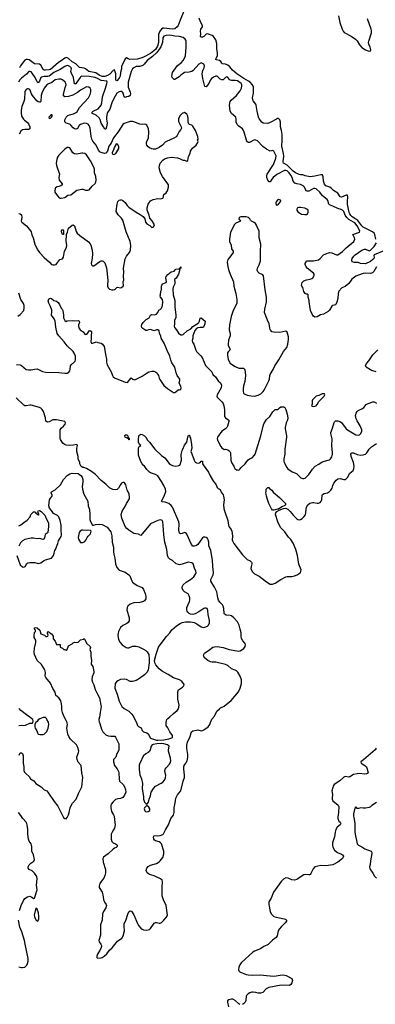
# Model space of a CAD drawing. Header units: inches. Extents: x 2220522 to 2384314, y 721474 to 893490.
# Tile 21 of 256: x 2242043 to 2247931, y 755334 to 771647. Entities that reach past the tile are written whole.
import ezdxf

# ---------------------------------------------------------------- set-up
doc = ezdxf.new("R2010")
doc.units = ezdxf.units.IN
doc.header["$MEASUREMENT"] = 0
for name, color, linetype in [('C2745', 7, 'Continuous'), ('C2746', 7, 'Continuous'), ('C2747', 7, 'Continuous')]:
    doc.layers.add(name, color=color, linetype=linetype)

msp = doc.modelspace()

# ---------------------------------------------------------------- linework, layer by layer
at = {"layer": 'C2745', "color": 5}
for points, elevation in [([(2242030, 759954), (2242070, 759959), (2242110, 759951), (2242141, 759959), (2242210, 759992), (2242247, 759993), (2242262, 759998), (2242262, 760000)], 240), ([(2242036, 759464), (2242050, 759501), (2242070, 759501), (2242090, 759491), (2242102, 759450), (2242099, 759330), (2242109, 759270), (2242113, 759210), (2242122, 759182), (2242150, 759150), (2242198, 759110), (2242223, 759070), (2242274, 759034), (2242310, 758994), (2242396, 758936), (2242450, 758888), (2242490, 758871), (2242510, 758851), (2242615, 758695), (2242676, 758616), (2242750, 758463), (2242770, 758431), (2242790, 758411), (2242810, 758406), (2242830, 758431), (2242850, 758471), (2242864, 758510), (2242879, 758590), (2242893, 758630), (2242916, 758664), (2242978, 758730), (2243016, 758824), (2243070, 758937), (2243087, 759090), (2243071, 759171), (2243063, 759290), (2243010, 759347), (2242993, 759390), (2242990, 759430), (2243015, 759505), (2243019, 759530), (2243005, 759590), (2242982, 759630), (2242885, 759725), (2242856, 759770), (2242840, 759810), (2242825, 759910), (2242832, 759970), (2242829, 759990), (2242826, 760000)], 220), ([(2242310, 760000), (2242305, 759995), (2242292, 759968), (2242291, 759930), (2242298, 759910), (2242325, 759865), (2242338, 759830), (2242350, 759812), (2242376, 759804), (2242430, 759802), (2242450, 759812), (2242490, 759852), (2242513, 759910), (2242526, 759970), (2242522, 760000)], 240), ([(2243364, 760000), (2243387, 759933), (2243397, 759890), (2243421, 759850), (2243470, 759800), (2243510, 759780), (2243550, 759775), (2243590, 759779), (2243615, 759775), (2243630, 759758), (2243670, 759683), (2243682, 759650), (2243686, 759550), (2243668, 759510), (2243653, 759490), (2243633, 759430), (2243610, 759409), (2243598, 759390), (2243595, 759350), (2243612, 759290), (2243655, 759235), (2243679, 759190), (2243684, 759170), (2243688, 759068), (2243696, 759030), (2243753, 758973), (2243779, 758939), (2243797, 758890), (2243799, 758850), (2243780, 758800), (2243750, 758761), (2243710, 758741), (2243670, 758739), (2243630, 758728), (2243589, 758690), (2243559, 758650), (2243550, 758630), (2243550, 758590), (2243562, 758530), (2243595, 758475), (2243605, 758450), (2243610, 758390), (2243625, 758310), (2243610, 758250), (2243585, 758210), (2243557, 758150), (2243556, 758070), (2243570, 758030), (2243590, 758011), (2243630, 757995), (2243644, 757984), (2243656, 757970), (2243659, 757950), (2243638, 757930), (2243610, 757920), (2243590, 757906), (2243510, 757828), (2243430, 757772), (2243420, 757750), (2243425, 757690), (2243462, 757570), (2243462, 757510), (2243453, 757470), (2243434, 757426), (2243410, 757390), (2243390, 757370), (2243370, 757333), (2243359, 757290), (2243360, 757270), (2243368, 757250), (2243410, 757190), (2243420, 757150), (2243428, 757068), (2243447, 757027), (2243476, 756990), (2243481, 756970), (2243469, 756930), (2243429, 756870), (2243413, 756830), (2243409, 756730), (2243380, 756650), (2243382, 756570), (2243378, 756482), (2243352, 756390), (2243360, 756370), (2243388, 756330), (2243395, 756310), (2243395, 756290), (2243384, 756256), (2243364, 756217), (2243330, 756167), (2243318, 756130), (2243320, 756110), (2243330, 756099), (2243390, 756103), (2243410, 756107), (2243440, 756130), (2243487, 756170), (2243529, 756231), (2243572, 756270), (2243662, 756378), (2243735, 756430), (2243754, 756466), (2243779, 756550), (2243772, 756630), (2243775, 756670), (2243799, 756721), (2243831, 756829), (2243850, 756868), (2243870, 756884), (2243895, 756875), (2243935, 756815), (2243993, 756670), (2244010, 756642), (2244050, 756596), (2244070, 756579), (2244090, 756570), (2244150, 756560), (2244190, 756575), (2244210, 756592), (2244257, 756663), (2244270, 756678), (2244290, 756690), (2244310, 756691), (2244350, 756678), (2244370, 756680), (2244390, 756690), (2244430, 756727), (2244470, 756774), (2244488, 756810), (2244470, 756970), (2244423, 757063), (2244402, 757130), (2244402, 757290), (2244409, 757348), (2244407, 757370), (2244399, 757390), (2244374, 757410), (2244270, 757463), (2244190, 757484), (2244173, 757493), (2244153, 757513), (2244139, 757550), (2244148, 757590), (2244170, 757618), (2244210, 757638), (2244310, 757669), (2244350, 757693), (2244370, 757710), (2244410, 757767), (2244431, 757829), (2244430, 757870), (2244393, 757990), (2244374, 758010), (2244350, 758024), (2244290, 758044), (2244274, 758054), (2244263, 758070), (2244257, 758110), (2244271, 758129), (2244327, 758127), (2244370, 758132), (2244410, 758145), (2244423, 758157), (2244455, 758225), (2244508, 758310), (2244546, 758414), (2244588, 758470), (2244597, 758490), (2244602, 758510), (2244598, 758590), (2244618, 758670), (2244630, 758751), (2244657, 758803), (2244711, 758870), (2244747, 759030), (2244771, 759090), (2244773, 759130), (2244758, 759230), (2244758, 759262), (2244768, 759290), (2244795, 759330), (2244814, 759370), (2244829, 759431), (2244829, 759470), (2244810, 759570), (2244811, 759629), (2244823, 759677), (2244867, 759770), (2244879, 759830), (2244889, 759850), (2244910, 759863), (2244970, 759877), (2244990, 759879), (2245050, 759867), (2245070, 759871), (2245090, 759879), (2245161, 759930), (2245190, 759971), (2245201, 760000)], 220), ([(2243974, 760000), (2243995, 759955), (2244010, 759939), (2244053, 759913), (2244073, 759870), (2244090, 759850), (2244150, 759833), (2244170, 759816), (2244210, 759745), (2244310, 759710), (2244330, 759708), (2244430, 759714), (2244510, 759730), (2244562, 759750), (2244570, 759762), (2244573, 759770), (2244570, 759790), (2244527, 759850), (2244496, 759916), (2244470, 759955), (2244465, 759990), (2244467, 760000)], 240), ([(2247944, 759576), (2247928, 759552), (2247736, 759384), (2247689, 759350), (2247696, 759330), (2247758, 759290), (2247780, 759270), (2247793, 759250), (2247812, 759170), (2247802, 759158), (2247785, 759150), (2247753, 759147), (2247670, 759158), (2247630, 759155), (2247570, 759143), (2247510, 759103), (2247490, 759098), (2247430, 759107), (2247410, 759098), (2247342, 759038), (2247250, 758974), (2247235, 758950), (2247226, 758926), (2247213, 758870), (2247221, 758810), (2247214, 758750), (2247217, 758730), (2247230, 758705), (2247314, 758634), (2247329, 758610), (2247324, 758510), (2247312, 758432), (2247312, 758410), (2247329, 758370), (2247350, 758350), (2247361, 758330), (2247349, 758310), (2247299, 758270), (2247277, 758230), (2247265, 758185), (2247253, 758107), (2247220, 758010), (2247220, 757970), (2247230, 757937), (2247257, 757890), (2247307, 757847), (2247370, 757824), (2247390, 757812), (2247403, 757790), (2247401, 757770), (2247388, 757750), (2247310, 757690), (2247230, 757642), (2247110, 757627), (2247029, 757631), (2246930, 757610), (2246900, 757580), (2246861, 757499), (2246850, 757485), (2246840, 757480), (2246830, 757477), (2246770, 757484), (2246750, 757480), (2246717, 757463), (2246650, 757410), (2246630, 757400), (2246591, 757391), (2246550, 757394), (2246490, 757424), (2246450, 757429), (2246410, 757407), (2246370, 757369), (2246244, 757190), (2246206, 757090), (2246170, 757030), (2246167, 756990), (2246189, 756869), (2246208, 756830), (2246226, 756810), (2246253, 756790), (2246290, 756775), (2246370, 756763), (2246444, 756744), (2246461, 756730), (2246458, 756710), (2246439, 756681), (2246378, 756622), (2246340, 756580), (2246325, 756550), (2246307, 756470), (2246290, 756443), (2246230, 756398), (2246154, 756326), (2246086, 756294), (2246029, 756251), (2245930, 756215), (2245901, 756199), (2245710, 756020), (2245688, 755990), (2245670, 755950), (2245666, 755906), (2245673, 755890), (2245690, 755870), (2245790, 755830), (2245823, 755823), (2245890, 755819), (2246030, 755824), (2246130, 755810), (2246250, 755801), (2246290, 755803), (2246390, 755820), (2246430, 755817), (2246456, 755810), (2246550, 755759), (2246558, 755730), (2246550, 755692), (2246530, 755664), (2246510, 755648), (2246370, 755653), (2246168, 755612), (2246125, 755590), (2246070, 755532), (2246030, 755519), (2245990, 755519), (2245950, 755531), (2245910, 755536), (2245886, 755534), (2245855, 755525), (2245828, 755510), (2245799, 755481), (2245792, 755468), (2245785, 755395), (2245777, 755370), (2245750, 755340), (2245730, 755331)], 220), ([(2247950, 758679), (2247873, 758627), (2247850, 758604), (2247827, 758593), (2247770, 758583), (2247730, 758583), (2247690, 758589), (2247650, 758578), (2247630, 758578), (2247610, 758606), (2247590, 758586), (2247567, 758490), (2247567, 758450), (2247576, 758430), (2247593, 758333), (2247590, 758190), (2247595, 758150), (2247630, 757991), (2247650, 757970), (2247705, 757945), (2247758, 757910), (2247861, 757870), (2247871, 757851), (2247873, 757830), (2247849, 757710), (2247846, 757650), (2247834, 757610), (2247838, 757578), (2247889, 757509), (2247918, 757458), (2247950, 757425)], 240), ([(2242041, 756890), (2242067, 756970), (2242105, 757055), (2242130, 757088), (2242170, 757115), (2242210, 757125), (2242245, 757110), (2242270, 757085), (2242290, 757094), (2242330, 757230), (2242318, 757310), (2242332, 757412), (2242327, 757450), (2242290, 757508), (2242250, 757545), (2242198, 757570), (2242185, 757590), (2242183, 757610), (2242198, 757642), (2242227, 757670), (2242275, 757705), (2242287, 757733), (2242269, 757810), (2242242, 757870), (2242243, 757943), (2242238, 757970), (2242230, 757992), (2242198, 758038), (2242188, 758068), (2242177, 758150), (2242177, 758230), (2242168, 758310), (2242161, 758330), (2242149, 758350), (2242092, 758410), (2242063, 758463), (2242022, 758510)], 220), ([(2242030, 755955), (2242070, 755943), (2242090, 755941), (2242130, 755951), (2242158, 755982), (2242172, 756008), (2242184, 756050), (2242184, 756090), (2242132, 756328), (2242124, 756390), (2242077, 756537), (2242045, 756610), (2242023, 756730)], 220), ([(2245690, 755332), (2245670, 755339), (2245610, 755395), (2245570, 755417), (2245550, 755420), (2245505, 755410), (2245481, 755390), (2245482, 755370), (2245502, 755290)], 220)]:
    msp.add_lwpolyline(points, dxfattribs=dict(at, elevation=elevation))
for points, elevation in [([(2244390, 759653), (2244313, 759647), (2244250, 759636), (2244236, 759630), (2244220, 759610), (2244203, 759550), (2244190, 759525), (2244170, 759504), (2244130, 759483), (2244093, 759450), (2244071, 759410), (2244054, 759366), (2244031, 759330), (2244022, 759298), (2244018, 759230), (2244030, 759138), (2244057, 759070), (2244078, 758990), (2244071, 758910), (2244094, 758770), (2244095, 758730), (2244110, 758682), (2244130, 758662), (2244150, 758652), (2244160, 758660), (2244176, 758684), (2244185, 758730), (2244206, 758790), (2244218, 758850), (2244256, 758910), (2244290, 758946), (2244384, 758996), (2244410, 759015), (2244438, 759050), (2244454, 759086), (2244461, 759130), (2244448, 759190), (2244453, 759227), (2244470, 759253), (2244525, 759315), (2244539, 759341), (2244546, 759370), (2244542, 759410), (2244506, 759530), (2244504, 759550), (2244518, 759610), (2244490, 759632), (2244430, 759649)], 240), ([(2244150, 758628), (2244111, 758590), (2244105, 758570), (2244117, 758537), (2244126, 758526), (2244150, 758520), (2244170, 758526), (2244195, 758545), (2244196, 758570), (2244179, 758599)], 240), ([(2242310, 756926), (2242283, 756810), (2242286, 756790), (2242291, 756770), (2242312, 756732), (2242330, 756714), (2242350, 756722), (2242359, 756750), (2242361, 756790), (2242355, 756850), (2242330, 756908)], 220)]:
    msp.add_lwpolyline(points, close=True, dxfattribs=dict(at, elevation=elevation))
at = {"layer": 'C2746', "color": 5}
for points, elevation in [([(2242030, 768436), (2242050, 768431), (2242070, 768415), (2242078, 768370), (2242068, 768312), (2242070, 768305), (2242079, 768290), (2242154, 768234), (2242224, 768150), (2242234, 768130), (2242245, 768085), (2242267, 768030), (2242292, 767930), (2242307, 767890), (2242341, 767830), (2242370, 767790), (2242450, 767706), (2242534, 767630), (2242570, 767591), (2242590, 767584), (2242617, 767583), (2242649, 767591), (2242657, 767610), (2242709, 767671), (2242750, 767686), (2242769, 767710), (2242787, 767810), (2242816, 767870), (2242824, 767910), (2242812, 767970), (2242819, 768090), (2242836, 768124), (2242850, 768191), (2242910, 768241), (2242930, 768246), (2242951, 768230), (2242980, 768140), (2242996, 768110), (2243037, 768070), (2243184, 767964), (2243211, 767931), (2243221, 767910), (2243243, 767830), (2243250, 767770), (2243244, 767696), (2243228, 767610), (2243230, 767585), (2243248, 767568), (2243270, 767571), (2243370, 767643), (2243391, 767651), (2243410, 767653), (2243426, 767646), (2243450, 767619), (2243470, 767570), (2243478, 767538), (2243502, 767330), (2243496, 767250), (2243497, 767230), (2243506, 767205), (2243530, 767183), (2243569, 767171), (2243590, 767171), (2243610, 767175), (2243630, 767186), (2243650, 767212), (2243663, 767217), (2243710, 767206), (2243730, 767211), (2243755, 767230), (2243762, 767250), (2243754, 767290), (2243755, 767310), (2243765, 767330), (2243759, 767390), (2243767, 767470), (2243764, 767530), (2243790, 767682), (2243810, 767730), (2243863, 767790), (2243875, 767830), (2243885, 767910), (2243874, 767970), (2243804, 768130), (2243748, 768328), (2243730, 768357), (2243672, 768412), (2243641, 768470), (2243655, 768590), (2243666, 768634), (2243690, 768659), (2243710, 768663), (2243730, 768661), (2243750, 768651), (2243790, 768617), (2243823, 768570), (2243850, 768543), (2243970, 768457), (2244039, 768419), (2244086, 768386), (2244116, 768350), (2244127, 768290), (2244150, 768266), (2244197, 768237), (2244230, 768202), (2244250, 768211), (2244269, 768230), (2244274, 768250), (2244235, 768315), (2244199, 768359), (2244185, 768410), (2244152, 768490), (2244155, 768530), (2244167, 768590), (2244210, 768645), (2244250, 768670), (2244330, 768683), (2244370, 768680), (2244410, 768692), (2244422, 768710), (2244422, 768730), (2244429, 768750), (2244470, 768776), (2244491, 768809), (2244506, 768870), (2244505, 768910), (2244497, 768930), (2244405, 769050), (2244373, 769110), (2244353, 769190), (2244356, 769230), (2244369, 769270), (2244410, 769319), (2244440, 769340), (2244490, 769359), (2244550, 769371), (2244658, 769358), (2244688, 769348), (2244730, 769325), (2244750, 769318), (2244770, 769318), (2244810, 769302), (2244828, 769312), (2244839, 769381), (2244863, 769430), (2244873, 769470), (2244902, 769518), (2244965, 769570), (2244994, 769610), (2244995, 769630), (2244989, 769650), (2244995, 769670), (2244994, 769710), (2244953, 769810), (2244910, 769881), (2244890, 769898), (2244850, 769909), (2244842, 769922), (2244834, 769950), (2244833, 770000)], 260), ([(2242107, 770000), (2242122, 769982), (2242170, 769942), (2242190, 769919), (2242210, 769870), (2242213, 769850), (2242210, 769838), (2242193, 769827), (2242130, 769830), (2242090, 769823), (2242061, 769799), (2242034, 769750)], 260), ([(2244671, 770000), (2244670, 769962), (2244716, 769870), (2244721, 769850), (2244711, 769830), (2244684, 769796), (2244650, 769730), (2244632, 769708), (2244597, 769683), (2244471, 769630), (2244450, 769616), (2244405, 769570), (2244350, 769527), (2244290, 769503), (2244250, 769501), (2244230, 769505), (2244190, 769523), (2244170, 769541), (2244150, 769570), (2244142, 769590), (2244142, 769610), (2244147, 769630), (2244177, 769690), (2244182, 769790), (2244176, 769836), (2244150, 769902), (2244133, 769913), (2244117, 769917), (2244068, 769912), (2244030, 769915), (2243930, 769955), (2243910, 769960), (2243870, 769958), (2243770, 769925), (2243750, 769910), (2243673, 769787), (2243610, 769712), (2243590, 769677), (2243559, 769601), (2243520, 769550), (2243497, 769470), (2243470, 769433), (2243448, 769428), (2243390, 769444), (2243370, 769458), (2243350, 769484), (2243307, 769567), (2243256, 769636), (2243239, 769670), (2243226, 769710), (2243210, 769850), (2243194, 769894), (2243176, 769916), (2243150, 769928), (2243110, 769930), (2243050, 769912), (2243025, 769895), (2242997, 769843), (2242990, 769836), (2242970, 769832), (2242950, 769838), (2242930, 769853), (2242890, 769902), (2242874, 769914), (2242812, 769932), (2242792, 769952), (2242791, 769990), (2242796, 770000)], 260), ([(2243482, 770000), (2243490, 769930), (2243482, 769870), (2243470, 769832), (2243450, 769834), (2243428, 769870), (2243394, 769930), (2243374, 769994), (2243370, 770000)], 240), ([(2247948, 767552), (2247904, 767476), (2247885, 767455), (2247850, 767439), (2247770, 767446), (2247730, 767442), (2247650, 767415), (2247610, 767397), (2247544, 767350), (2247490, 767275), (2247430, 767229), (2247378, 767202), (2247327, 767150), (2247317, 767110), (2247313, 767027), (2247295, 766965), (2247277, 766930), (2247270, 766921), (2247230, 766913), (2247210, 766901), (2247170, 766833), (2247150, 766813), (2247071, 766770), (2247026, 766755), (2246970, 766725), (2246930, 766721), (2246910, 766735), (2246885, 766770), (2246859, 766830), (2246833, 766970), (2246833, 766993), (2246818, 767050), (2246818, 767090), (2246810, 767098), (2246790, 767098), (2246770, 767108), (2246750, 767146), (2246733, 767210), (2246712, 767232), (2246707, 767247), (2246712, 767270), (2246722, 767290), (2246750, 767318), (2246790, 767338), (2246851, 767349), (2246880, 767360), (2246895, 767370), (2246918, 767410), (2246918, 767430), (2246905, 767450), (2246801, 767530), (2246785, 767550), (2246768, 767590), (2246768, 767610), (2246778, 767622), (2246789, 767650), (2246910, 767650), (2246989, 767670), (2247018, 767690), (2247074, 767750), (2247109, 767770), (2247170, 767792), (2247210, 767784), (2247290, 767749), (2247310, 767749), (2247390, 767808), (2247450, 767866), (2247576, 767970), (2247593, 768010), (2247589, 768030), (2247558, 768090), (2247671, 768129), (2247677, 768150), (2247628, 768230), (2247590, 768279), (2247570, 768295), (2247495, 768335), (2247457, 768370), (2247433, 768410), (2247410, 768470), (2247390, 768493), (2247364, 768504), (2247310, 768516), (2247230, 768556), (2247170, 768578), (2247161, 768590), (2247144, 768650), (2247132, 768670), (2247059, 768730), (2247010, 768791), (2246950, 768844), (2246930, 768851), (2246910, 768848), (2246830, 768807), (2246804, 768804), (2246788, 768810), (2246757, 768870), (2246734, 768894), (2246690, 768918), (2246630, 768927), (2246600, 768940), (2246572, 768972), (2246554, 769030), (2246534, 769070), (2246503, 769110), (2246470, 769141), (2246450, 769150), (2246429, 769150), (2246298, 769082), (2246238, 769030), (2246216, 769004), (2246190, 768959), (2246170, 768961), (2246166, 768966), (2246150, 768989), (2246134, 769034), (2246134, 769070), (2246140, 769090), (2246246, 769250), (2246286, 769350), (2246287, 769390), (2246250, 769469), (2246230, 769478), (2246190, 769469), (2246130, 769501), (2246070, 769547), (2245978, 769638), (2245950, 769653), (2245930, 769654), (2245850, 769614), (2245830, 769613), (2245810, 769625), (2245797, 769650), (2245762, 769782), (2245750, 769810), (2245730, 769836), (2245670, 769884), (2245646, 769910), (2245628, 769950), (2245629, 769990), (2245627, 770000)], 240), ([(2246294, 770000), (2246190, 769941), (2246150, 769929), (2246075, 769935), (2246051, 769951), (2246015, 770000)], 220), ([(2247938, 768010), (2247925, 768090), (2247911, 768110), (2247883, 768130), (2247729, 768209), (2247707, 768230), (2247676, 768277), (2247639, 768319), (2247610, 768344), (2247550, 768379), (2247524, 768404), (2247508, 768428), (2247499, 768450), (2247472, 768590), (2247468, 768632), (2247478, 768710), (2247473, 768733), (2247470, 768738), (2247450, 768742), (2247370, 768707), (2247351, 768711), (2247312, 768770), (2247238, 768818), (2247208, 768850), (2247176, 768870), (2247110, 768892), (2247090, 768923), (2247074, 768970), (2247066, 769046), (2247056, 769075), (2247050, 769079), (2247030, 769079), (2246930, 769053), (2246850, 769042), (2246770, 769060), (2246730, 769079), (2246690, 769078), (2246670, 769083), (2246610, 769109), (2246570, 769135), (2246470, 769237), (2246411, 769270), (2246405, 769290), (2246414, 769386), (2246412, 769430), (2246382, 769550), (2246390, 769650), (2246387, 769747), (2246377, 769810), (2246359, 769870), (2246362, 769950), (2246350, 769990), (2246340, 770000)], 220), ([(2248070, 767820), (2247912, 767750), (2247907, 767733), (2247911, 767710), (2247905, 767690), (2247890, 767673), (2247850, 767640), (2247770, 767603), (2247686, 767607), (2247646, 767626), (2247586, 767626), (2247550, 767633), (2247540, 767660), (2247547, 767690), (2247575, 767730), (2247599, 767750), (2247710, 767826), (2247750, 767845), (2247770, 767847), (2247830, 767820), (2247850, 767827), (2247912, 767890), (2247951, 767950)], 220), ([(2241990, 765933), (2242048, 765928), (2242070, 765919), (2242152, 765852), (2242186, 765846), (2242235, 765845), (2242290, 765858), (2242330, 765861), (2242419, 765819), (2242469, 765809), (2242690, 765800), (2242790, 765788), (2242830, 765793), (2242854, 765807), (2242870, 765830), (2242878, 765850), (2242884, 765910), (2242894, 765930), (2242950, 765976), (2242961, 765990), (2242969, 766011), (2242965, 766070), (2242943, 766123), (2242926, 766150), (2242826, 766246), (2242777, 766310), (2242689, 766410), (2242665, 766450), (2242643, 766550), (2242631, 766650), (2242615, 766690), (2242571, 766750), (2242576, 766810), (2242574, 766834), (2242553, 766893), (2242527, 766950), (2242516, 766990), (2242530, 767025), (2242551, 767031), (2242570, 767025), (2242610, 766996), (2242650, 766983), (2242679, 766959), (2242701, 766930), (2242727, 766870), (2242747, 766850), (2242756, 766830), (2242768, 766750), (2242766, 766710), (2242790, 766661), (2242810, 766645), (2242830, 766655), (2242910, 766664), (2242955, 766655), (2243010, 766664), (2243019, 766659), (2243027, 766650), (2243030, 766630), (2243016, 766590), (2243014, 766570), (2243022, 766542), (2243043, 766510), (2243094, 766474), (2243119, 766439), (2243130, 766431), (2243150, 766434), (2243166, 766450), (2243190, 766490), (2243210, 766499), (2243230, 766482), (2243234, 766470), (2243224, 766410), (2243228, 766370), (2243221, 766310), (2243230, 766286), (2243250, 766287), (2243297, 766303), (2243310, 766311), (2243338, 766298), (2243390, 766286), (2243416, 766270), (2243439, 766230), (2243468, 766070), (2243482, 766030), (2243482, 765970), (2243491, 765930), (2243558, 765810), (2243579, 765750), (2243591, 765730), (2243610, 765714), (2243790, 765641), (2243830, 765637), (2243890, 765711), (2243918, 765690), (2243950, 765679), (2244070, 765743), (2244134, 765786), (2244182, 765810), (2244230, 765824), (2244261, 765821), (2244291, 765811), (2244316, 765790), (2244331, 765770), (2244343, 765750), (2244351, 765710), (2244363, 765683), (2244430, 765586), (2244490, 765536), (2244570, 765482), (2244590, 765472), (2244610, 765472), (2244630, 765482), (2244670, 765522), (2244690, 765512), (2244710, 765522), (2244714, 765546), (2244711, 765570), (2244683, 765630), (2244696, 765670), (2244695, 765690), (2244652, 765752), (2244635, 765795), (2244610, 765890), (2244563, 765963), (2244544, 766004), (2244528, 766070), (2244484, 766164), (2244437, 766290), (2244386, 766370), (2244377, 766410), (2244359, 766450), (2244352, 766490), (2244330, 766509), (2244310, 766509), (2244270, 766493), (2244250, 766496), (2244208, 766512), (2244174, 766510), (2244150, 766499), (2244130, 766499), (2244079, 766530), (2244066, 766546), (2244059, 766570), (2244064, 766596), (2244089, 766630), (2244138, 766682), (2244189, 766710), (2244210, 766752), (2244230, 766762), (2244270, 766756), (2244308, 766770), (2244324, 766790), (2244350, 766838), (2244370, 766845), (2244390, 766865), (2244406, 766910), (2244412, 766970), (2244405, 767010), (2244375, 767050), (2244369, 767070), (2244375, 767090), (2244378, 767150), (2244388, 767172), (2244389, 767230), (2244394, 767250), (2244410, 767271), (2244470, 767294), (2244475, 767310), (2244462, 767370), (2244470, 767392), (2244494, 767426), (2244549, 767471), (2244598, 767482), (2244630, 767511), (2244682, 767518), (2244690, 767532), (2244706, 767534), (2244706, 767546), (2244712, 767552), (2244710, 767529), (2244693, 767527), (2244690, 767486), (2244673, 767430), (2244633, 767367), (2244611, 767350), (2244605, 767335), (2244611, 767310), (2244611, 767270), (2244584, 767216), (2244577, 767190), (2244581, 767090), (2244610, 766994), (2244612, 766890), (2244630, 766750), (2244626, 766710), (2244606, 766670), (2244606, 766610), (2244599, 766570), (2244607, 766547), (2244637, 766510), (2244670, 766453), (2244710, 766426), (2244730, 766424), (2244751, 766429), (2244816, 766490), (2244875, 766525), (2244910, 766562), (2244999, 766621), (2245010, 766630), (2245019, 766650), (2245030, 766702), (2245050, 766706), (2245113, 766650), (2245110, 766608), (2245088, 766552), (2245070, 766545), (2245030, 766546), (2244990, 766542), (2244970, 766530), (2244944, 766496), (2244912, 766410), (2244909, 766370), (2244898, 766330), (2244905, 766305), (2244928, 766270), (2244957, 766170), (2244970, 766149), (2245040, 766080), (2245062, 766050), (2245117, 765917), (2245223, 765810), (2245243, 765770), (2245286, 765727), (2245330, 765665), (2245368, 765628), (2245385, 765590), (2245381, 765550), (2245311, 765430), (2245307, 765410), (2245311, 765391), (2245390, 765317), (2245412, 765290), (2245425, 765250), (2245434, 765190), (2245435, 765070), (2245448, 765048), (2245503, 765010), (2245506, 764990), (2245484, 764910), (2245471, 764889), (2245450, 764870), (2245387, 764830), (2245316, 764730), (2245311, 764710), (2245318, 764678), (2245375, 764575), (2245390, 764556), (2245430, 764525), (2245450, 764531), (2245490, 764519), (2245510, 764506), (2245523, 764490), (2245531, 764470), (2245539, 764350), (2245551, 764310), (2245587, 764250), (2245591, 764231), (2245605, 764210), (2245630, 764191), (2245651, 764191), (2245670, 764185), (2245690, 764202), (2245709, 764230), (2245770, 764285), (2245824, 764356), (2245848, 764372), (2245890, 764390), (2245928, 764430), (2245941, 764450), (2246036, 764750), (2246072, 764910), (2246086, 764950), (2246110, 764995), (2246130, 765023), (2246182, 765070), (2246232, 765148), (2246270, 765188), (2246313, 765187), (2246330, 765198), (2246344, 765216), (2246369, 765230), (2246410, 765232), (2246430, 765221), (2246448, 765190), (2246471, 765110), (2246481, 765050), (2246476, 765010), (2246453, 764967), (2246436, 764890), (2246436, 764870), (2246462, 764750), (2246462, 764730), (2246435, 764530), (2246431, 764449), (2246417, 764370), (2246416, 764330), (2246422, 764310), (2246465, 764225), (2246483, 764203), (2246555, 764155), (2246626, 764126), (2246686, 764065), (2246698, 764058), (2246728, 764048), (2246750, 764048), (2246770, 764053), (2246830, 764112), (2246890, 764201), (2246936, 764250), (2246997, 764283), (2247050, 764320), (2247152, 764348), (2247170, 764357), (2247187, 764373), (2247210, 764406), (2247223, 764450), (2247224, 764470), (2247212, 764590), (2247215, 764705), (2247196, 764790), (2247196, 764810), (2247222, 764878), (2247248, 764972), (2247255, 764985), (2247270, 764998), (2247290, 765003), (2247310, 765002), (2247343, 764990), (2247372, 764972), (2247449, 764870), (2247471, 764850), (2247610, 764768), (2247650, 764763), (2247669, 764770), (2247690, 764790), (2247707, 764830), (2247710, 764850), (2247679, 764919), (2247630, 765001), (2247615, 765035), (2247604, 765090), (2247612, 765130), (2247630, 765156), (2247648, 765172), (2247717, 765203), (2247741, 765219), (2247782, 765270), (2247813, 765290), (2247890, 765318), (2247910, 765314), (2247950, 765296)], 240), ([(2242010, 766736), (2242050, 766765), (2242109, 766830), (2242119, 766870), (2242119, 766890), (2242117, 766910), (2242104, 766944), (2242064, 767010), (2242030, 767114)], 260), ([(2247944, 765810), (2247930, 765820), (2247870, 765836), (2247850, 765846), (2247778, 765890), (2247771, 765910), (2247785, 765950), (2247824, 765996), (2247890, 766096), (2247970, 766175)], 240), ([(2244467, 760000), (2244472, 760030), (2244479, 760050), (2244493, 760067), (2244530, 760095), (2244587, 760153), (2244650, 760202), (2244672, 760230), (2244681, 760290), (2244660, 760390), (2244659, 760510), (2244674, 760546), (2244738, 760590), (2244758, 760610), (2244768, 760630), (2244728, 760690), (2244688, 760710), (2244590, 760743), (2244500, 760800), (2244407, 760850), (2244350, 760894), (2244297, 760957), (2244278, 760990), (2244277, 761030), (2244303, 761137), (2244341, 761250), (2244386, 761314), (2244474, 761430), (2244528, 761490), (2244562, 761538), (2244638, 761602), (2244697, 761643), (2244730, 761659), (2244790, 761671), (2244870, 761671), (2244906, 761666), (2244930, 761661), (2244978, 761638), (2245050, 761588), (2245090, 761579), (2245110, 761581), (2245150, 761597), (2245163, 761610), (2245183, 761650), (2245184, 761690), (2245163, 761790), (2245159, 761859), (2245149, 761889), (2245130, 761898), (2245110, 761899), (2245090, 761893), (2245010, 761836), (2244950, 761805), (2244910, 761792), (2244870, 761795), (2244850, 761807), (2244828, 761828), (2244814, 761850), (2244810, 761870), (2244812, 761910), (2244854, 762006), (2244859, 762030), (2244860, 762070), (2244850, 762099), (2244832, 762132), (2244774, 762170), (2244750, 762192), (2244733, 762230), (2244733, 762250), (2244750, 762283), (2244797, 762330), (2244870, 762370), (2244926, 762414), (2244957, 762470), (2244963, 762490), (2244961, 762510), (2244939, 762559), (2244916, 762630), (2244890, 762650), (2244830, 762660), (2244730, 762625), (2244690, 762617), (2244670, 762619), (2244633, 762633), (2244570, 762687), (2244530, 762710), (2244504, 762730), (2244488, 762768), (2244481, 762870), (2244447, 762990), (2244430, 763110), (2244420, 763270), (2244410, 763330), (2244399, 763350), (2244390, 763357), (2244370, 763358), (2244330, 763351), (2244210, 763295), (2244050, 763102), (2244010, 763122), (2243966, 763126), (2243930, 763136), (2243848, 763188), (2243816, 763216), (2243788, 763248), (2243754, 763334), (2243736, 763390), (2243725, 763450), (2243738, 763502), (2243795, 763590), (2243812, 763630), (2243859, 763710), (2243863, 763730), (2243853, 763790), (2243821, 763850), (2243799, 763939), (2243782, 763970), (2243770, 763979), (2243750, 763979), (2243730, 763969), (2243705, 763935), (2243677, 763883), (2243655, 763865), (2243630, 763855), (2243582, 763862), (2243530, 763889), (2243470, 763949), (2243390, 764013), (2243296, 764110), (2243230, 764163), (2243150, 764209), (2243107, 764227), (2243088, 764228), (2243063, 764243), (2243038, 764290), (2243038, 764310), (2243008, 764370), (2243008, 764410), (2242989, 764490), (2242989, 764549), (2242999, 764590), (2242990, 764608), (2242930, 764597), (2242870, 764593), (2242810, 764597), (2242782, 764610), (2242759, 764630), (2242718, 764690), (2242714, 764710), (2242714, 764850), (2242730, 764877), (2242769, 764910), (2242797, 764943), (2242801, 764970), (2242790, 764989), (2242650, 765017), (2242610, 765020), (2242590, 765015), (2242530, 764984), (2242510, 764979), (2242490, 764982), (2242477, 764997), (2242470, 765050), (2242434, 765154), (2242414, 765190), (2242392, 765210), (2242370, 765222), (2242230, 765261), (2242210, 765262), (2242150, 765250), (2242130, 765250), (2242110, 765258), (2241982, 765382)], 240), ([(2245201, 760000), (2245224, 760056), (2245266, 760110), (2245308, 760190), (2245350, 760230), (2245370, 760245), (2245430, 760276), (2245544, 760370), (2245668, 760510), (2245695, 760570), (2245713, 760650), (2245713, 760710), (2245694, 760770), (2245654, 760834), (2245630, 760858), (2245610, 760871), (2245550, 760892), (2245490, 760948), (2245450, 760966), (2245290, 761004), (2245230, 761004), (2245204, 761010), (2245157, 761030), (2245109, 761070), (2245087, 761110), (2245089, 761130), (2245103, 761150), (2245125, 761170), (2245170, 761195), (2245243, 761250), (2245270, 761259), (2245310, 761260), (2245410, 761248), (2245510, 761210), (2245670, 761184), (2245691, 761189), (2245753, 761227), (2245778, 761262), (2245782, 761290), (2245775, 761310), (2245735, 761355), (2245714, 761394), (2245707, 761430), (2245707, 761490), (2245695, 761550), (2245676, 761616), (2245650, 761670), (2245590, 761737), (2245550, 761768), (2245530, 761775), (2245462, 761782), (2245435, 761795), (2245428, 761810), (2245425, 761890), (2245413, 761930), (2245400, 761950), (2245357, 761997), (2245336, 762030), (2245322, 762070), (2245306, 762170), (2245270, 762244), (2245206, 762346), (2245206, 762370), (2245247, 762450), (2245251, 762490), (2245238, 762590), (2245233, 762693), (2245205, 762850), (2245174, 762930), (2245172, 762990), (2245164, 763030), (2245150, 763054), (2245130, 763068), (2245110, 763074), (2245087, 763073), (2245070, 763062), (2244990, 762953), (2244970, 762938), (2244930, 762922), (2244910, 762924), (2244885, 762950), (2244810, 763123), (2244798, 763138), (2244790, 763146), (2244770, 763150), (2244730, 763133), (2244710, 763129), (2244690, 763142), (2244677, 763190), (2244684, 763290), (2244677, 763330), (2244570, 763572), (2244550, 763600), (2244510, 763630), (2244450, 763653), (2244399, 763659), (2244389, 763669), (2244435, 763750), (2244460, 763830), (2244456, 763870), (2244429, 763930), (2244393, 763993), (2244330, 764087), (2244290, 764113), (2244210, 764140), (2244190, 764153), (2244150, 764194), (2244111, 764251), (2244087, 764267), (2244070, 764287), (2244050, 764325), (2244010, 764430), (2244008, 764552), (2244022, 764578), (2244046, 764590), (2244027, 764607), (2244010, 764646), (2244009, 764709), (2244015, 764730), (2244015, 764750), (2244030, 764771), (2244050, 764778), (2244070, 764776), (2244110, 764751), (2244131, 764730), (2244159, 764679), (2244190, 764647), (2244279, 764530), (2244389, 764429), (2244447, 764390), (2244516, 764296), (2244537, 764277), (2244570, 764259), (2244593, 764253), (2244630, 764251), (2244679, 764261), (2244692, 764268), (2244707, 764293), (2244720, 764350), (2244716, 764444), (2244730, 764510), (2244746, 764534), (2244770, 764600), (2244810, 764650), (2244829, 764730), (2244830, 764752), (2244850, 764762), (2244862, 764750), (2244862, 764730), (2244870, 764714), (2244888, 764610), (2244893, 764547), (2244876, 764490), (2244894, 764454), (2244930, 764351), (2244950, 764318), (2244970, 764305), (2245010, 764302), (2245029, 764311), (2245050, 764334), (2245070, 764332), (2245071, 764291), (2245078, 764270), (2245166, 764150), (2245196, 764090), (2245254, 763994), (2245288, 763950), (2245310, 763894), (2245330, 763877), (2245351, 763870), (2245361, 763861), (2245378, 763818), (2245410, 763775), (2245418, 763750), (2245426, 763690), (2245418, 763610), (2245424, 763550), (2245433, 763510), (2245489, 763350), (2245498, 763270), (2245507, 763250), (2245542, 763202), (2245557, 763170), (2245565, 763090), (2245559, 763030), (2245564, 763010), (2245588, 762968), (2245730, 762783), (2245774, 762734), (2245810, 762702), (2245859, 762679), (2245880, 762660), (2245886, 762650), (2245886, 762630), (2245873, 762590), (2245871, 762550), (2245898, 762498), (2245930, 762467), (2246010, 762429), (2246130, 762332), (2246190, 762297), (2246210, 762293), (2246230, 762294), (2246270, 762311), (2246368, 762372), (2246450, 762416), (2246470, 762423), (2246510, 762420), (2246550, 762424), (2246590, 762433), (2246636, 762450), (2246672, 762470), (2246690, 762485), (2246700, 762510), (2246701, 762530), (2246666, 762626), (2246644, 762770), (2246616, 762870), (2246572, 762972), (2246530, 763035), (2246495, 763075), (2246430, 763162), (2246369, 763229), (2246338, 763278), (2246316, 763330), (2246280, 763450), (2246285, 763475), (2246302, 763498), (2246337, 763523), (2246410, 763547), (2246450, 763552), (2246480, 763540), (2246521, 763501), (2246577, 763430), (2246630, 763376), (2246650, 763365), (2246670, 763362), (2246690, 763366), (2246720, 763380), (2246750, 763408), (2246774, 763446), (2246790, 763570), (2246812, 763610), (2246846, 763634), (2246890, 763646), (2246910, 763648), (2246970, 763637), (2246990, 763639), (2247016, 763650), (2247036, 763670), (2247046, 763690), (2247052, 763768), (2247059, 763781), (2247084, 763796), (2247139, 763810), (2247173, 763830), (2247195, 763850), (2247217, 763883), (2247227, 763930), (2247243, 763970), (2247281, 764019), (2247310, 764038), (2247350, 764046), (2247410, 764028), (2247435, 764030), (2247450, 764039), (2247470, 764062), (2247510, 764133), (2247562, 764178), (2247575, 764205), (2247581, 764250), (2247568, 764310), (2247529, 764410), (2247527, 764450), (2247534, 764466), (2247550, 764470), (2247570, 764469), (2247630, 764442), (2247690, 764430), (2247730, 764436), (2247769, 764451), (2247792, 764470), (2247830, 764530), (2247865, 764570), (2247950, 764623)], 220), ([(2241996, 762770), (2242050, 762615), (2242090, 762583), (2242110, 762576), (2242135, 762590), (2242162, 762638), (2242178, 762650), (2242210, 762655), (2242291, 762651), (2242350, 762639), (2242370, 762641), (2242390, 762647), (2242439, 762681), (2242470, 762696), (2242570, 762725), (2242602, 762770), (2242615, 762810), (2242622, 762850), (2242633, 762867), (2242673, 762970), (2242686, 763014), (2242699, 763041), (2242730, 763086), (2242736, 763104), (2242737, 763130), (2242729, 763170), (2242729, 763270), (2242715, 763350), (2242691, 763411), (2242670, 763432), (2242603, 763463), (2242570, 763515), (2242536, 763556), (2242526, 763590), (2242536, 763690), (2242550, 763718), (2242582, 763750), (2242582, 763770), (2242564, 763810), (2242570, 763822), (2242630, 763859), (2242719, 763940), (2242769, 764030), (2242830, 764097), (2242870, 764124), (2242910, 764134), (2243010, 764127), (2243056, 764096), (2243076, 764070), (2243088, 764028), (2243088, 763990), (2243078, 763910), (2243081, 763870), (2243107, 763787), (2243168, 763670), (2243174, 763590), (2243196, 763530), (2243206, 763450), (2243202, 763390), (2243204, 763364), (2243215, 763335), (2243250, 763272), (2243270, 763271), (2243297, 763283), (2243370, 763287), (2243410, 763283), (2243490, 763241), (2243550, 763162), (2243570, 763094), (2243573, 762990), (2243598, 762910), (2243594, 762830), (2243599, 762790), (2243615, 762725), (2243627, 762630), (2243651, 762571), (2243688, 762528), (2243790, 762491), (2243850, 762451), (2243866, 762430), (2243897, 762350), (2243910, 762330), (2243930, 762311), (2243987, 762270), (2244070, 762237), (2244090, 762207), (2244121, 762141), (2244130, 762090), (2244132, 762050), (2244110, 762017), (2244090, 762005), (2244030, 761990), (2243930, 761985), (2243870, 761965), (2243833, 761930), (2243822, 761910), (2243819, 761870), (2243856, 761736), (2243854, 761686), (2243841, 761660), (2243819, 761641), (2243750, 761609), (2243710, 761577), (2243679, 761510), (2243666, 761450), (2243680, 761380), (2243707, 761330), (2243739, 761290), (2243804, 761244), (2243830, 761238), (2243850, 761242), (2243910, 761265), (2243950, 761269), (2243970, 761265), (2244014, 761254), (2244090, 761219), (2244130, 761197), (2244155, 761175), (2244179, 761130), (2244188, 761050), (2244186, 760990), (2244167, 760870), (2244150, 760829), (2244108, 760792), (2244027, 760733), (2243970, 760701), (2243930, 760685), (2243910, 760680), (2243870, 760684), (2243810, 760714), (2243770, 760722), (2243710, 760714), (2243665, 760695), (2243643, 760677), (2243626, 760650), (2243619, 760570), (2243659, 760470), (2243690, 760358), (2243735, 760270), (2243770, 760237), (2243851, 760191), (2243901, 760141), (2243918, 760118), (2243974, 760000)], 240), ([(2242030, 763263), (2242063, 763277), (2242110, 763319), (2242166, 763354), (2242218, 763410), (2242229, 763450), (2242270, 763491), (2242290, 763491), (2242305, 763485), (2242312, 763470), (2242354, 763446), (2242366, 763450), (2242342, 763490), (2242349, 763510), (2242370, 763513), (2242400, 763500), (2242460, 763440), (2242488, 763370), (2242521, 763310), (2242522, 763250), (2242508, 763152), (2242499, 763141), (2242465, 763115), (2242455, 763065), (2242439, 763041), (2242430, 763035), (2242370, 763049), (2242330, 763047), (2242270, 763059), (2242230, 763058), (2242128, 763032), (2242088, 763012), (2242058, 762982), (2242030, 762922)], 240), ([(2242826, 760000), (2242814, 760034), (2242772, 760110), (2242750, 760170), (2242742, 760210), (2242742, 760270), (2242736, 760310), (2242721, 760361), (2242692, 760412), (2242643, 760450), (2242630, 760508), (2242590, 760568), (2242553, 760653), (2242473, 760750), (2242464, 760770), (2242468, 760830), (2242458, 760878), (2242406, 760966), (2242329, 761030), (2242290, 761130), (2242282, 761170), (2242287, 761233), (2242309, 761330), (2242309, 761369), (2242283, 761410), (2242282, 761438), (2242288, 761492), (2242306, 761510), (2242306, 761530), (2242289, 761549), (2242289, 761570), (2242310, 761576), (2242331, 761571), (2242378, 761530), (2242392, 761472), (2242451, 761451), (2242474, 761430), (2242490, 761426), (2242510, 761434), (2242515, 761450), (2242502, 761482), (2242510, 761511), (2242530, 761502), (2242556, 761476), (2242571, 761471), (2242594, 761434), (2242598, 761390), (2242631, 761350), (2242650, 761294), (2242710, 761294), (2242714, 761290), (2242714, 761250), (2242750, 761234), (2242773, 761213), (2242792, 761212), (2242810, 761202), (2242826, 761210), (2242849, 761271), (2242910, 761305), (2242930, 761325), (2242950, 761332), (2242990, 761326), (2243010, 761331), (2243049, 761371), (2243099, 761381), (2243110, 761392), (2243152, 761310), (2243210, 761262), (2243214, 761246), (2243205, 761210), (2243222, 761170), (2243219, 761110), (2243232, 761030), (2243226, 760970), (2243253, 760933), (2243271, 760850), (2243270, 760828), (2243241, 760758), (2243238, 760710), (2243249, 760670), (2243270, 760627), (2243294, 760550), (2243330, 760470), (2243364, 760410), (2243388, 760288), (2243390, 760270), (2243377, 760170), (2243365, 760090), (2243354, 760050), (2243360, 760010), (2243364, 760000)], 220), ([(2242262, 760000), (2242268, 760030), (2242258, 760050), (2242241, 760061), (2242213, 760090), (2242153, 760130), (2242063, 760203), (2242036, 760236)], 240), ([(2242522, 760000), (2242521, 760010), (2242494, 760050), (2242489, 760070), (2242470, 760084), (2242430, 760084), (2242374, 760066), (2242350, 760048), (2242330, 760018), (2242310, 760000)], 240)]:
    msp.add_lwpolyline(points, dxfattribs=dict(at, elevation=elevation))
for points, elevation in [([(2242850, 769529), (2242830, 769529), (2242790, 769499), (2242690, 769402), (2242668, 769370), (2242656, 769330), (2242648, 769272), (2242654, 769230), (2242699, 769090), (2242691, 769030), (2242696, 768990), (2242747, 768930), (2242747, 768913), (2242725, 768895), (2242690, 768882), (2242663, 768877), (2242638, 768862), (2242631, 768850), (2242625, 768810), (2242627, 768790), (2242668, 768728), (2242697, 768697), (2242710, 768691), (2242730, 768691), (2242790, 768703), (2242840, 768740), (2242890, 768745), (2242990, 768825), (2243070, 768840), (2243090, 768838), (2243130, 768820), (2243170, 768822), (2243190, 768828), (2243243, 768890), (2243290, 768931), (2243305, 768955), (2243311, 768989), (2243303, 769050), (2243280, 769110), (2243279, 769170), (2243270, 769204), (2243213, 769310), (2243150, 769409), (2243119, 769430), (2243090, 769438), (2243070, 769438), (2242990, 769418), (2242950, 769424), (2242923, 769443), (2242870, 769522)], 280), ([(2243590, 769407), (2243578, 769430), (2243579, 769450), (2243599, 769490), (2243610, 769532), (2243650, 769597), (2243659, 769590), (2243679, 769550), (2243681, 769510), (2243627, 769430), (2243610, 769413)], 260), ([(2246330, 768668), (2246310, 768654), (2246290, 768628), (2246283, 768610), (2246290, 768574), (2246310, 768578), (2246328, 768590), (2246358, 768622), (2246368, 768650), (2246359, 768659)], 260), ([(2246690, 768537), (2246663, 768537), (2246645, 768530), (2246632, 768510), (2246632, 768490), (2246650, 768465), (2246694, 768434), (2246710, 768427), (2246762, 768418), (2246790, 768421), (2246809, 768431), (2246820, 768460), (2246817, 768490), (2246799, 768510), (2246764, 768524)], 260), ([(2245702, 768378), (2245677, 768370), (2245673, 768350), (2245696, 768310), (2245661, 768290), (2245624, 768276), (2245591, 768250), (2245568, 768190), (2245533, 768127), (2245516, 768010), (2245518, 767970), (2245544, 767910), (2245547, 767850), (2245578, 767810), (2245576, 767790), (2245521, 767710), (2245488, 767672), (2245479, 767630), (2245491, 767550), (2245507, 767490), (2245528, 767430), (2245583, 767303), (2245590, 767230), (2245622, 767110), (2245638, 767010), (2245637, 766950), (2245573, 766810), (2245543, 766730), (2245516, 766590), (2245511, 766510), (2245527, 766450), (2245527, 766410), (2245501, 766339), (2245493, 766270), (2245495, 766250), (2245526, 766190), (2245523, 766170), (2245494, 766146), (2245484, 766130), (2245482, 766090), (2245497, 766017), (2245530, 765955), (2245567, 765927), (2245610, 765902), (2245670, 765876), (2245710, 765871), (2245750, 765875), (2245770, 765850), (2245784, 765750), (2245773, 765650), (2245750, 765578), (2245742, 765530), (2245741, 765490), (2245750, 765461), (2245761, 765450), (2245810, 765428), (2245875, 765415), (2245930, 765410), (2245990, 765424), (2246037, 765450), (2246075, 765485), (2246092, 765510), (2246170, 765661), (2246178, 765690), (2246183, 765750), (2246190, 765771), (2246239, 765850), (2246267, 765910), (2246332, 766010), (2246409, 766150), (2246466, 766214), (2246481, 766270), (2246492, 766348), (2246492, 766390), (2246470, 766469), (2246450, 766489), (2246350, 766466), (2246250, 766468), (2246218, 766478), (2246204, 766490), (2246192, 766510), (2246174, 766610), (2246145, 766670), (2246096, 766796), (2246100, 766850), (2246130, 766970), (2246131, 767050), (2246108, 767170), (2246082, 767402), (2246070, 767421), (2246005, 767445), (2245987, 767467), (2245976, 767496), (2245981, 767530), (2246010, 767584), (2246032, 767650), (2246031, 767809), (2246038, 767930), (2246009, 768030), (2246006, 768146), (2245983, 768190), (2245965, 768245), (2245949, 768269), (2245926, 768286), (2245879, 768310), (2245865, 768325), (2245852, 768350), (2245830, 768369), (2245790, 768378)], 260), ([(2242770, 768089), (2242750, 768089), (2242733, 768130), (2242734, 768150), (2242750, 768172), (2242763, 768163), (2242770, 768150)], 260), ([(2247050, 765449), (2246997, 765423), (2246952, 765410), (2246891, 765349), (2246886, 765330), (2246884, 765276), (2246872, 765250), (2246883, 765243), (2246910, 765237), (2246950, 765247), (2246969, 765270), (2246997, 765323), (2247082, 765410), (2247095, 765430), (2247090, 765446)], 260), ([(2243850, 764686), (2243846, 764706), (2243834, 764706), (2243818, 764718), (2243810, 764718), (2243789, 764730), (2243782, 764750), (2243789, 764771), (2243814, 764770), (2243834, 764750), (2243838, 764718), (2243854, 764714), (2243854, 764686)], 220), ([(2246330, 763540), (2246310, 763540), (2246270, 763525), (2246250, 763519), (2246230, 763522), (2246210, 763543), (2246168, 763630), (2246150, 763679), (2246128, 763750), (2246126, 763786), (2246118, 763810), (2246126, 763830), (2246126, 763870), (2246150, 763894), (2246170, 763894), (2246180, 763880), (2246217, 763850), (2246240, 763820), (2246342, 763730), (2246443, 763630), (2246444, 763610), (2246430, 763598), (2246383, 763577)], 220), ([(2243090, 763189), (2243070, 763187), (2243041, 763170), (2243028, 763152), (2243011, 763070), (2243018, 763038), (2243031, 763010), (2243050, 762987), (2243090, 762983), (2243121, 762999), (2243137, 763023), (2243159, 763070), (2243175, 763090), (2243195, 763105), (2243213, 763130), (2243223, 763150), (2243224, 763170), (2243220, 763180), (2243210, 763189), (2243150, 763184)], 240)]:
    msp.add_lwpolyline(points, close=True, dxfattribs=dict(at, elevation=elevation))
at = {"layer": 'C2747', "color": 5}
for points, elevation in [([(2244763, 771790), (2244699, 771641), (2244666, 771550), (2244650, 771528), (2244610, 771496), (2244570, 771488), (2244430, 771507), (2244410, 771505), (2244390, 771492), (2244364, 771456), (2244341, 771399), (2244343, 771270), (2244326, 771210), (2244290, 771154), (2244210, 771086), (2244090, 771024), (2244050, 771009), (2243990, 770994), (2243868, 770988), (2243838, 770998), (2243810, 771016), (2243790, 771000), (2243727, 770870), (2243726, 770830), (2243712, 770770), (2243705, 770710), (2243690, 770677), (2243650, 770632), (2243639, 770639), (2243633, 770653), (2243634, 770750), (2243610, 770815), (2243590, 770805), (2243535, 770745), (2243499, 770721), (2243450, 770705), (2243410, 770707), (2243356, 770730), (2243305, 770765), (2243189, 770790), (2243132, 770832), (2243110, 770843), (2243030, 770853), (2242973, 770913), (2242910, 770950), (2242850, 771003), (2242830, 771015), (2242810, 771019), (2242789, 771011), (2242730, 770964), (2242683, 770937), (2242550, 770822), (2242530, 770814), (2242468, 770808), (2242449, 770809), (2242430, 770821), (2242390, 770896), (2242370, 770908), (2242290, 770916), (2242201, 770981), (2242170, 770990), (2242150, 770986), (2242130, 770975), (2242099, 770941), (2242057, 770883), (2242041, 770850)], 220), ([(2246015, 770000), (2246010, 770007), (2245999, 770030), (2245974, 770130), (2245960, 770230), (2245953, 770250), (2245910, 770301), (2245902, 770322), (2245899, 770350), (2245913, 770430), (2245914, 770530), (2245897, 770570), (2245858, 770610), (2245830, 770630), (2245754, 770670), (2245639, 770750), (2245568, 770808), (2245524, 770864), (2245491, 770891), (2245450, 770910), (2245398, 770918), (2245387, 770927), (2245372, 770952), (2245351, 770970), (2245303, 770983), (2245291, 770990), (2245295, 771010), (2245315, 771050), (2245319, 771090), (2245308, 771170), (2245307, 771250), (2245291, 771311), (2245250, 771368), (2245230, 771385), (2245170, 771407), (2245150, 771411), (2245130, 771405), (2245090, 771368), (2245070, 771360), (2245050, 771359), (2245044, 771364), (2245039, 771370), (2245042, 771410), (2245035, 771455), (2245044, 771490), (2245067, 771530), (2245069, 771550), (2245035, 771610), (2245013, 771673)], 220), ([(2247320, 771710), (2247343, 771603), (2247380, 771490), (2247397, 771457), (2247416, 771437), (2247530, 771373), (2247604, 771324), (2247630, 771296), (2247671, 771230), (2247708, 771188), (2247770, 771150), (2247810, 771131), (2247830, 771127), (2247850, 771131), (2247858, 771150), (2247848, 771190), (2247824, 771244), (2247819, 771270), (2247821, 771290), (2247868, 771430), (2247867, 771470), (2247862, 771490), (2247802, 771662)], 220), ([(2245627, 770000), (2245619, 770030), (2245550, 770093), (2245530, 770130), (2245519, 770230), (2245528, 770290), (2245544, 770316), (2245632, 770390), (2245693, 770470), (2245713, 770510), (2245722, 770550), (2245721, 770570), (2245708, 770590), (2245650, 770632), (2245610, 770640), (2245550, 770637), (2245530, 770645), (2245515, 770655), (2245490, 770689), (2245470, 770698), (2245450, 770689), (2245410, 770650), (2245390, 770649), (2245362, 770662), (2245330, 770697), (2245310, 770709), (2245290, 770712), (2245250, 770696), (2245216, 770670), (2245201, 770650), (2245173, 770590), (2245130, 770533), (2245110, 770539), (2245073, 770673), (2245065, 770750), (2245077, 770803), (2245099, 770850), (2245100, 770880), (2245089, 770910), (2245050, 770930), (2245010, 770908), (2244914, 770807), (2244890, 770790), (2244850, 770777), (2244770, 770770), (2244713, 770730), (2244682, 770698), (2244630, 770665), (2244610, 770655), (2244598, 770658), (2244590, 770666), (2244569, 770690), (2244559, 770710), (2244572, 770770), (2244656, 770890), (2244721, 770939), (2244748, 770970), (2244771, 771010), (2244786, 771050), (2244798, 771190), (2244801, 771290), (2244794, 771310), (2244784, 771324), (2244750, 771350), (2244688, 771368), (2244610, 771375), (2244530, 771391), (2244470, 771387), (2244430, 771372), (2244414, 771346), (2244405, 771270), (2244381, 771199), (2244358, 771162), (2244305, 771095), (2244242, 771038), (2244155, 770970), (2244103, 770910), (2244079, 770890), (2244050, 770875), (2244030, 770870), (2243970, 770869), (2243932, 770850), (2243912, 770830), (2243886, 770790), (2243838, 770610), (2243836, 770530), (2243872, 770448), (2243876, 770424), (2243870, 770390), (2243850, 770375), (2243810, 770367), (2243790, 770357), (2243770, 770370), (2243758, 770430), (2243747, 770447), (2243735, 770455), (2243710, 770457), (2243690, 770453), (2243650, 770428), (2243598, 770330), (2243570, 770267), (2243537, 770163), (2243498, 770110), (2243490, 770090), (2243479, 770030), (2243482, 770000)], 240), ([(2243370, 770000), (2243359, 770019), (2243310, 770065), (2243249, 770090), (2243236, 770110), (2243257, 770130), (2243340, 770170), (2243389, 770231), (2243402, 770270), (2243414, 770370), (2243465, 770510), (2243488, 770590), (2243491, 770611), (2243487, 770630), (2243390, 770642), (2243330, 770674), (2243290, 770688), (2243190, 770703), (2243070, 770712), (2243050, 770701), (2243041, 770690), (2242990, 770609), (2242970, 770586), (2242950, 770586), (2242933, 770690), (2242892, 770770), (2242891, 770790), (2242898, 770830), (2242893, 770850), (2242870, 770873), (2242850, 770883), (2242830, 770886), (2242790, 770873), (2242710, 770819), (2242610, 770772), (2242529, 770711), (2242510, 770703), (2242450, 770705), (2242403, 770697), (2242392, 770688), (2242370, 770631), (2242350, 770601), (2242330, 770618), (2242301, 770690), (2242250, 770762), (2242230, 770782), (2242210, 770791), (2242194, 770786), (2242157, 770743), (2242070, 770677), (2242044, 770650), (2242020, 770610)], 240), ([(2242796, 770000), (2242810, 770030), (2242842, 770058), (2242868, 770072), (2242931, 770089), (2242988, 770112), (2243031, 770190), (2243179, 770350), (2243210, 770410), (2243219, 770450), (2243221, 770490), (2243212, 770510), (2243187, 770527), (2243150, 770532), (2243050, 770477), (2243000, 770440), (2242925, 770395), (2242850, 770374), (2242790, 770368), (2242767, 770387), (2242765, 770410), (2242794, 770526), (2242811, 770570), (2242808, 770590), (2242795, 770610), (2242750, 770648), (2242730, 770659), (2242690, 770664), (2242630, 770648), (2242574, 770606), (2242510, 770580), (2242490, 770568), (2242450, 770510), (2242409, 770430), (2242400, 770390), (2242392, 770290), (2242379, 770281), (2242370, 770279), (2242350, 770286), (2242325, 770305), (2242254, 770390), (2242237, 770417), (2242209, 770490), (2242190, 770502), (2242170, 770501), (2242148, 770490), (2242133, 770470), (2242127, 770450), (2242124, 770330), (2242113, 770290), (2242078, 770210), (2242066, 770150), (2242065, 770110), (2242075, 770050), (2242084, 770030), (2242107, 770000)], 260), ([(2244833, 770000), (2244832, 770010), (2244824, 770050), (2244810, 770079), (2244790, 770099), (2244770, 770109), (2244730, 770095), (2244699, 770061), (2244671, 770010), (2244671, 770000)], 260), ([(2246340, 770000), (2246330, 770010), (2246310, 770009), (2246294, 770000)], 220)]:
    msp.add_lwpolyline(points, dxfattribs=dict(at, elevation=elevation))
at = {"layer": 'C2747', "color": 5, "elevation": 280}
msp.add_lwpolyline([(2242570, 770073), (2242550, 770062), (2242525, 770030), (2242530, 770014), (2242550, 770018), (2242568, 770030), (2242582, 770050), (2242578, 770070)], close=True, dxfattribs=at)

doc.saveas('drawing.dxf')
